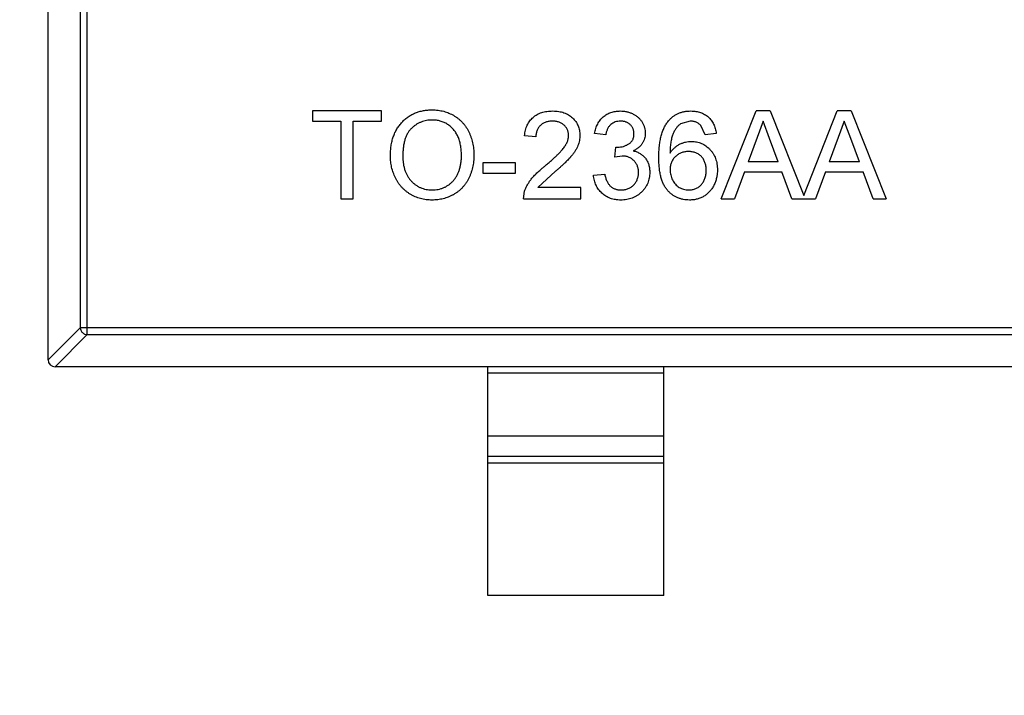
# Model space of a CAD drawing. Header units: millimetres. Extents: x -16 to 538, y -56 to 87.
# Tile 134 of 162: x 470.85 to 473.64, y 12.32 to 14.24. Entities that reach past the tile are written whole.
import ezdxf

# ---------------------------------------------------------------- set-up
doc = ezdxf.new("R2010")
doc.units = ezdxf.units.MM
doc.header["$LTSCALE"] = 1.21
doc.header["$MEASUREMENT"] = 0
doc.header["$PDMODE"] = 3
doc.header["$PDSIZE"] = 0.3125
doc.layers.get('0').update_dxf_attribs({"linetype": 'CONTINUOUS'})
doc.layers.get('DEFPOINTS').update_dxf_attribs({"linetype": 'CONTINUOUS'})
doc.layers.add('Dim', color=3, linetype='CONTINUOUS', lineweight=25)
doc.styles.get("Standard").update_dxf_attribs({"font": 'txt', "width": 0.8})
doc.dimstyles.get("Standard").update_dxf_attribs({"dimtxt": 0.15625, "dimasz": 0.1875, "dimexe": 0.125, "dimexo": 0.0625, "dimgap": 0.09, "dimtad": 0, "dimtih": 1, "dimtoh": 1, "dimzin": 4, "dimdsep": 46, "dimtxsty": 'STANDARD', "dimblk": '_FILLED', "dimblk1": '_FILLED', "dimblk2": '_FILLED', "dimcen": 0.09, "dimazin": 1, "dimtp": 0.01, "dimtm": 0.01, "dimtfac": 1, "dimtofl": 0, "dimtmove": 0, "dimatfit": 3, "dimldrblk": '_FILLED', "dimfxl": 1, "dimtolj": 1, "dimtzin": 4, "dimarcsym": 0})

# ---------------------------------------------------------------- blocks, each defined once
blk = doc.blocks.new('_FILLED')
at = {"color": 0, "linetype": 'ByBlock'}
blk.add_solid([(0, 0), (-1, 0.1667), (-1, -0.1667)], dxfattribs=at)
blk = doc.blocks.new('*D19')
at = {"color": 0, "linetype": 'ByBlock', "lineweight": -2}
for p, q in [((450.6432, 37.0225), (532.5397, 37.0225)), ((532.4147, 37.0225), (532.4147, 16.4209)), ((532.4147, -12.0275), (532.4147, 8.5742)), ((450.6432, -12.0275), (532.5397, -12.0275))]:
    blk.add_line(p, q, dxfattribs=at)
at = {"layer": 'DEFPOINTS', "color": 0, "linetype": 'ByBlock'}
for p in [(450.5807, 37.0225), (450.5807, -12.0275)]:
    blk.add_point(p, dxfattribs=at)
at = {"color": 0, "linetype": 'ByBlock', "lineweight": -2, "xscale": 2.54, "yscale": 2.54, "zscale": 2.54}
for p, rotation in [((532.4147, 37.0225), 90), ((532.4147, -12.0275), 270)]:
    blk.add_blockref('_FILLED', p, dxfattribs=dict(at, rotation=rotation))
at = {"color": 0, "linetype": 'ByBlock', "lineweight": -2, "insert": (532.4147, 12.4975), "char_height": 2.5, "attachment_point": 5, "rotation": 90}
blk.add_mtext('\\A1;49.05', dxfattribs=at)

msp = doc.modelspace()

# ---------------------------------------------------------------- linework, layer by layer
at = {"color": 7, "linetype": 'Continuous'}
for p, q in [((470.9268, 13.2717), (470.9268, 14.9317)), ((471.038, 13.3431), (471.038, 14.8603)), ((471.0183, 14.8406), (471.0183, 13.3628)), ((471.874, 13.9789), (471.6785, 13.9789)), ((471.6785, 13.9789), (471.6785, 13.9501)), ((471.874, 13.9501), (471.874, 13.9789)), ((472.8398, 13.7289), (472.939, 13.9789)), ((472.9788, 13.9789), (472.939, 13.9789)), ((472.9788, 13.9789), (473.0743, 13.7384)), ((473.0743, 13.7384), (473.1698, 13.9789)), ((473.2096, 13.9789), (473.1698, 13.9789)), ((473.2096, 13.9789), (473.3088, 13.7289)), ((471.6785, 13.9501), (471.7586, 13.9501)), ((471.7586, 13.9501), (471.7586, 13.7289)), ((471.7939, 13.9501), (471.874, 13.9501)), ((471.7939, 13.7289), (471.7939, 13.9501)), ((472.7516, 13.9501), (472.7243, 13.9427)), ((472.7939, 13.9116), (472.7823, 13.9373)), ((472.9589, 13.9501), (472.9418, 13.9039)), ((472.9773, 13.9004), (472.9589, 13.9501)), ((473.1897, 13.9501), (473.1726, 13.9039)), ((473.2081, 13.9004), (473.1897, 13.9501)), ((472.3131, 13.9052), (472.281, 13.9084)), ((472.5118, 13.9116), (472.4798, 13.9148)), ((472.8259, 13.9148), (472.7939, 13.9116)), ((472.9418, 13.9039), (472.9163, 13.8347)), ((473.0016, 13.8347), (472.9773, 13.9004)), ((473.1726, 13.9039), (473.147, 13.8347)), ((473.2324, 13.8347), (473.2081, 13.9004)), ((472.5372, 13.8475), (472.5405, 13.8764)), ((472.5405, 13.8764), (472.5451, 13.876)), ((472.2554, 13.8315), (472.1625, 13.8315)), ((472.1625, 13.8315), (472.1625, 13.8026)), ((472.2554, 13.8026), (472.2554, 13.8315)), ((472.5579, 13.8509), (472.5372, 13.8475)), ((473.0016, 13.8347), (472.9163, 13.8347)), ((473.2324, 13.8347), (473.147, 13.8347)), ((472.1625, 13.8026), (472.2554, 13.8026)), ((472.3687, 13.8074), (472.319, 13.761)), ((472.4766, 13.7962), (472.5086, 13.7994)), ((472.9056, 13.8059), (472.8772, 13.7289)), ((472.9056, 13.8059), (473.0122, 13.8059)), ((473.0407, 13.7289), (473.0122, 13.8059)), ((473.1364, 13.8059), (473.108, 13.7289)), ((473.1364, 13.8059), (473.243, 13.8059)), ((473.2714, 13.7289), (473.243, 13.8059)), ((472.2778, 13.7289), (472.2812, 13.7512)), ((472.4413, 13.761), (472.319, 13.761)), ((472.4413, 13.7289), (472.4413, 13.761)), ((471.7586, 13.7289), (471.7939, 13.7289)), ((472.2778, 13.7289), (472.4413, 13.7289)), ((472.8398, 13.7289), (472.8772, 13.7289)), ((473.0407, 13.7289), (473.108, 13.7289)), ((473.2714, 13.7289), (473.3088, 13.7289)), ((470.9268, 13.2714), (471.0183, 13.3628)), ((473.8354, 13.3628), (471.0183, 13.3628)), ((471.038, 13.3431), (470.9465, 13.2517)), ((471.038, 13.3431), (473.8157, 13.3431)), ((473.9068, 13.2517), (470.9468, 13.2517)), ((472.1768, 12.6017), (472.1768, 13.2517)), ((472.6768, 12.6017), (472.6768, 13.2517)), ((472.6768, 13.2339), (472.1768, 13.2339)), ((472.1768, 13.0557), (472.6768, 13.0557)), ((472.1768, 12.9977), (472.6768, 12.9977)), ((472.6768, 12.9779), (472.1768, 12.9779)), ((472.6768, 12.6017), (472.1768, 12.6017))]:
    msp.add_line(p, q, dxfattribs=at)
msp.add_arc((470.9468, 13.2717), 0.02, 180, 270, dxfattribs=at)
for points, knots in [([(471.8996, 13.8506), (471.8997, 13.8556), (471.8999, 13.8654), (471.9015, 13.8796), (471.904, 13.893), (471.9077, 13.9055), (471.9124, 13.9173), (471.918, 13.9282), (471.9249, 13.9382), (471.9326, 13.9474), (471.9412, 13.9555), (471.9504, 13.9627), (471.9603, 13.9687), (471.9707, 13.9736), (471.9818, 13.9775), (471.9935, 13.9801), (472.0057, 13.9818), (472.0141, 13.982), (472.0184, 13.9821)], [0, 0, 0, 0, 0.075226, 0.146575, 0.2145, 0.27953, 0.342403, 0.403496, 0.463762, 0.523864, 0.583252, 0.641302, 0.698898, 0.756295, 0.814628, 0.874325, 0.935783, 1, 1, 1, 1]), ([(472.0184, 13.9821), (472.0212, 13.9821), (472.0268, 13.982), (472.0351, 13.9812), (472.0432, 13.9799), (472.051, 13.9781), (472.0587, 13.9758), (472.0661, 13.973), (472.0733, 13.9696), (472.0803, 13.9658), (472.087, 13.9615), (472.0933, 13.9568), (472.0992, 13.9516), (472.1047, 13.9462), (472.1097, 13.9402), (472.1144, 13.9339), (472.1186, 13.9271), (472.1224, 13.92), (472.1258, 13.9126), (472.1287, 13.9048), (472.1312, 13.8969), (472.1333, 13.8887), (472.1348, 13.8802), (472.136, 13.8716), (472.1366, 13.8626), (472.1368, 13.8566), (472.1368, 13.8535)], [0, 0, 0, 0, 0.043099, 0.085587, 0.126908, 0.167967, 0.20845, 0.249025, 0.289281, 0.33001, 0.370598, 0.410466, 0.450033, 0.489688, 0.529116, 0.569037, 0.609703, 0.650759, 0.692509, 0.734219, 0.776707, 0.819552, 0.863351, 0.907839, 0.953334, 1, 1, 1, 1]), ([(472.281, 13.9084), (472.2814, 13.9112), (472.282, 13.9166), (472.2836, 13.9245), (472.2858, 13.9318), (472.2885, 13.9387), (472.2918, 13.945), (472.2956, 13.9509), (472.3001, 13.9562), (472.305, 13.961), (472.3105, 13.9652), (472.3164, 13.9689), (472.3228, 13.972), (472.3296, 13.9746), (472.3369, 13.9765), (472.3446, 13.9779), (472.3527, 13.9788), (472.3583, 13.9789), (472.3612, 13.9789)], [0, 0, 0, 0, 0.070675, 0.137493, 0.201473, 0.262869, 0.32255, 0.380737, 0.43822, 0.495487, 0.553484, 0.611346, 0.670644, 0.731587, 0.794183, 0.859445, 0.928208, 1, 1, 1, 1]), ([(472.3612, 13.9789), (472.3641, 13.9789), (472.3697, 13.9788), (472.3779, 13.9778), (472.3856, 13.9763), (472.3929, 13.9741), (472.3998, 13.9713), (472.4061, 13.9679), (472.412, 13.9639), (472.4174, 13.9592), (472.4223, 13.9541), (472.4265, 13.9487), (472.43, 13.9429), (472.4331, 13.937), (472.4353, 13.9306), (472.4369, 13.924), (472.438, 13.917), (472.438, 13.9123), (472.4381, 13.9099)], [0, 0, 0, 0, 0.074712, 0.145539, 0.213339, 0.278615, 0.342094, 0.40389, 0.465063, 0.526577, 0.587328, 0.64638, 0.704345, 0.761672, 0.819418, 0.878039, 0.937796, 1, 1, 1, 1]), ([(472.4798, 13.9148), (472.4803, 13.9173), (472.4812, 13.9222), (472.4832, 13.9292), (472.4857, 13.9358), (472.4886, 13.9419), (472.4919, 13.9477), (472.4957, 13.9529), (472.4999, 13.9578), (472.5045, 13.9622), (472.5095, 13.9662), (472.5148, 13.9696), (472.5205, 13.9725), (472.5264, 13.9748), (472.5326, 13.9767), (472.5391, 13.978), (472.5459, 13.9788), (472.5505, 13.9789), (472.5529, 13.9789)], [0, 0, 0, 0, 0.071036, 0.139343, 0.204958, 0.268332, 0.330129, 0.390664, 0.450861, 0.510587, 0.570374, 0.629455, 0.687994, 0.747581, 0.807839, 0.870034, 0.93381, 1, 1, 1, 1]), ([(472.5529, 13.9789), (472.5561, 13.9788), (472.5626, 13.9786), (472.572, 13.977), (472.581, 13.9743), (472.5895, 13.9705), (472.5974, 13.9659), (472.6044, 13.9604), (472.6104, 13.9541), (472.6153, 13.947), (472.6191, 13.9395), (472.622, 13.9317), (472.6237, 13.9236), (472.6239, 13.9181), (472.624, 13.9154)], [0, 0, 0, 0, 0.092054, 0.181008, 0.26913, 0.357137, 0.443549, 0.526433, 0.607453, 0.688385, 0.767854, 0.845531, 0.922529, 1, 1, 1, 1]), ([(472.6897, 13.9505), (472.6917, 13.9528), (472.6957, 13.9573), (472.7025, 13.9631), (472.7098, 13.968), (472.7176, 13.972), (472.7259, 13.9751), (472.7347, 13.9774), (472.7441, 13.9787), (472.7505, 13.9788), (472.7537, 13.9789)], [0, 0, 0, 0, 0.125625, 0.247619, 0.368528, 0.488104, 0.609878, 0.735382, 0.864448, 1, 1, 1, 1]), ([(472.7537, 13.9789), (472.7562, 13.9789), (472.761, 13.9788), (472.768, 13.978), (472.7747, 13.9766), (472.781, 13.9748), (472.787, 13.9724), (472.7927, 13.9695), (472.798, 13.966), (472.803, 13.962), (472.8076, 13.9575), (472.8116, 13.9526), (472.8152, 13.9473), (472.8184, 13.9416), (472.821, 13.9355), (472.8232, 13.929), (472.8248, 13.9221), (472.8255, 13.9173), (472.8259, 13.9148)], [0, 0, 0, 0, 0.068499, 0.134572, 0.198208, 0.259784, 0.319951, 0.379508, 0.438814, 0.498497, 0.558182, 0.617438, 0.677522, 0.737959, 0.80033, 0.86409, 0.930622, 1, 1, 1, 1]), ([(472.0186, 13.9533), (472.0158, 13.9532), (472.0102, 13.9531), (472.0021, 13.9519), (471.9942, 13.9501), (471.9866, 13.9475), (471.9794, 13.9441), (471.9724, 13.94), (471.9657, 13.9352), (471.9594, 13.9296), (471.9535, 13.9232), (471.9485, 13.9156), (471.9443, 13.9071), (471.9408, 13.8977), (471.9381, 13.8872), (471.9363, 13.8758), (471.9351, 13.8633), (471.935, 13.8547), (471.9349, 13.8502)], [0, 0, 0, 0, 0.055943, 0.110382, 0.164048, 0.216759, 0.269601, 0.323009, 0.377581, 0.433449, 0.490922, 0.550625, 0.613117, 0.679861, 0.751358, 0.828261, 0.910795, 1, 1, 1, 1]), ([(472.1016, 13.8538), (472.1015, 13.8563), (472.1015, 13.8611), (472.1009, 13.8682), (472.1002, 13.8752), (472.0991, 13.8819), (472.0976, 13.8883), (472.096, 13.8945), (472.0939, 13.9005), (472.0916, 13.9062), (472.0889, 13.9117), (472.086, 13.9168), (472.0827, 13.9216), (472.0792, 13.9261), (472.0753, 13.9303), (472.0712, 13.9342), (472.0668, 13.9377), (472.0621, 13.941), (472.0572, 13.9439), (472.0521, 13.9464), (472.0469, 13.9486), (472.0415, 13.9502), (472.036, 13.9516), (472.0303, 13.9526), (472.0245, 13.9532), (472.0206, 13.9532), (472.0186, 13.9533)], [0, 0, 0, 0, 0.050852, 0.099752, 0.147438, 0.194086, 0.239171, 0.28334, 0.326577, 0.368936, 0.410572, 0.451051, 0.490877, 0.530044, 0.568937, 0.607578, 0.64642, 0.685679, 0.724799, 0.763513, 0.802173, 0.84074, 0.879649, 0.919071, 0.959098, 1, 1, 1, 1]), ([(472.3605, 13.9501), (472.3587, 13.95), (472.3553, 13.95), (472.3504, 13.9494), (472.3456, 13.9485), (472.3412, 13.9472), (472.337, 13.9455), (472.3331, 13.9434), (472.3294, 13.941), (472.3261, 13.9382), (472.3231, 13.9351), (472.3204, 13.9317), (472.3182, 13.928), (472.3164, 13.924), (472.3149, 13.9197), (472.3138, 13.9151), (472.3133, 13.9102), (472.3132, 13.9069), (472.3131, 13.9052)], [0, 0, 0, 0, 0.070696, 0.138358, 0.20337, 0.2657, 0.327256, 0.386512, 0.445858, 0.505173, 0.56378, 0.622343, 0.680824, 0.739795, 0.800801, 0.864239, 0.930631, 1, 1, 1, 1]), ([(472.406, 13.9096), (472.406, 13.911), (472.4059, 13.9138), (472.4053, 13.9178), (472.4044, 13.9217), (472.4029, 13.9254), (472.4012, 13.9289), (472.399, 13.9323), (472.3964, 13.9354), (472.3934, 13.9384), (472.3902, 13.9412), (472.3866, 13.9435), (472.3829, 13.9456), (472.3789, 13.9473), (472.3746, 13.9485), (472.3701, 13.9494), (472.3654, 13.95), (472.3621, 13.95), (472.3605, 13.9501)], [0, 0, 0, 0, 0.061762, 0.121174, 0.179421, 0.236843, 0.294322, 0.353191, 0.412721, 0.474522, 0.537057, 0.599591, 0.662367, 0.725246, 0.790316, 0.857724, 0.927232, 1, 1, 1, 1]), ([(472.5539, 13.9501), (472.5512, 13.95), (472.546, 13.9498), (472.5386, 13.9479), (472.5319, 13.9449), (472.5269, 13.9413), (472.5234, 13.9379), (472.521, 13.9351), (472.5188, 13.9319), (472.5169, 13.9284), (472.5153, 13.9246), (472.5138, 13.9206), (472.5126, 13.9162), (472.5121, 13.9132), (472.5118, 13.9116)], [0, 0, 0, 0, 0.127797, 0.246795, 0.362284, 0.477652, 0.536237, 0.59559, 0.656344, 0.719085, 0.784349, 0.852876, 0.924551, 1, 1, 1, 1]), ([(472.5919, 13.9143), (472.5919, 13.9156), (472.5919, 13.9181), (472.5914, 13.9217), (472.5905, 13.9252), (472.5893, 13.9285), (472.5878, 13.9316), (472.586, 13.9345), (472.5838, 13.9374), (472.5813, 13.94), (472.5786, 13.9424), (472.5756, 13.9444), (472.5725, 13.9462), (472.5691, 13.9476), (472.5656, 13.9487), (472.5618, 13.9495), (472.5579, 13.95), (472.5552, 13.9501), (472.5539, 13.9501)], [0, 0, 0, 0, 0.065093, 0.127304, 0.188122, 0.247131, 0.306077, 0.365678, 0.426103, 0.487841, 0.550317, 0.611805, 0.672737, 0.734883, 0.79768, 0.862475, 0.929775, 1, 1, 1, 1]), ([(472.6625, 13.846), (472.6625, 13.8489), (472.6625, 13.8547), (472.6629, 13.8632), (472.6633, 13.8715), (472.6641, 13.8794), (472.665, 13.887), (472.6663, 13.8943), (472.6676, 13.9013), (472.6692, 13.908), (472.671, 13.9144), (472.6731, 13.9205), (472.6752, 13.9263), (472.6777, 13.9317), (472.6803, 13.9369), (472.6833, 13.9417), (472.6863, 13.9463), (472.6886, 13.9491), (472.6897, 13.9505)], [0, 0, 0, 0, 0.080034, 0.157854, 0.232564, 0.304731, 0.374384, 0.441663, 0.506048, 0.568692, 0.628715, 0.687238, 0.743227, 0.797567, 0.850239, 0.901629, 0.951067, 1, 1, 1, 1]), ([(472.7243, 13.9427), (472.7223, 13.9409), (472.718, 13.9374), (472.7124, 13.9308), (472.7074, 13.9232), (472.7037, 13.916), (472.7011, 13.9096), (472.6994, 13.9042), (472.698, 13.8981), (472.6968, 13.8915), (472.6958, 13.8843), (472.6951, 13.8765), (472.6946, 13.8682), (472.6946, 13.8624), (472.6945, 13.8594)], [0, 0, 0, 0, 0.088609, 0.181893, 0.280787, 0.38702, 0.444107, 0.506454, 0.574396, 0.647656, 0.726426, 0.811458, 0.90278, 1, 1, 1, 1]), ([(472.7823, 13.9373), (472.7812, 13.9383), (472.7792, 13.9403), (472.7758, 13.9429), (472.7722, 13.9451), (472.7685, 13.9469), (472.7645, 13.9484), (472.7604, 13.9494), (472.7561, 13.95), (472.7531, 13.95), (472.7516, 13.9501)], [0, 0, 0, 0, 0.128545, 0.252818, 0.375212, 0.497113, 0.618546, 0.742222, 0.869458, 1, 1, 1, 1]), ([(472.3388, 13.8224), (472.342, 13.8251), (472.3482, 13.8303), (472.357, 13.8381), (472.365, 13.8453), (472.3721, 13.852), (472.3784, 13.8583), (472.3838, 13.864), (472.3885, 13.8693), (472.3924, 13.8742), (472.3957, 13.8788), (472.3984, 13.8833), (472.4007, 13.8878), (472.4027, 13.8922), (472.4042, 13.8966), (472.4052, 13.901), (472.4059, 13.9053), (472.406, 13.9082), (472.406, 13.9096)], [0, 0, 0, 0, 0.11141, 0.214526, 0.309417, 0.396087, 0.474284, 0.544374, 0.60642, 0.660582, 0.709794, 0.756451, 0.800767, 0.843168, 0.884295, 0.923885, 0.962359, 1, 1, 1, 1]), ([(472.4381, 13.9099), (472.438, 13.9074), (472.4379, 13.9025), (472.4368, 13.8951), (472.435, 13.8878), (472.4325, 13.8804), (472.4292, 13.8731), (472.425, 13.8656), (472.4197, 13.8579), (472.4147, 13.8513), (472.41, 13.8459), (472.4059, 13.8414), (472.4011, 13.8366), (472.3958, 13.8314), (472.3898, 13.8259), (472.3834, 13.82), (472.3762, 13.8138), (472.3713, 13.8095), (472.3687, 13.8074)], [0, 0, 0, 0, 0.057945, 0.116018, 0.174826, 0.234683, 0.296827, 0.364061, 0.436192, 0.51426, 0.556976, 0.604856, 0.657675, 0.715751, 0.77884, 0.847501, 0.921228, 1, 1, 1, 1]), ([(472.5451, 13.876), (472.548, 13.8761), (472.5538, 13.8763), (472.5622, 13.8782), (472.5702, 13.8811), (472.5764, 13.8845), (472.581, 13.8878), (472.5838, 13.8907), (472.5864, 13.8938), (472.5884, 13.8973), (472.5901, 13.9011), (472.5911, 13.9053), (472.5919, 13.9097), (472.5919, 13.9128), (472.5919, 13.9143)], [0, 0, 0, 0, 0.129789, 0.254605, 0.378435, 0.50292, 0.565018, 0.624848, 0.683448, 0.742765, 0.802757, 0.86522, 0.930779, 1, 1, 1, 1]), ([(472.624, 13.9154), (472.6239, 13.9128), (472.6237, 13.9077), (472.622, 13.9002), (472.6193, 13.8931), (472.6155, 13.8863), (472.6107, 13.8801), (472.6047, 13.8746), (472.5978, 13.8697), (472.5926, 13.8671), (472.5899, 13.8658)], [0, 0, 0, 0, 0.121951, 0.240787, 0.35855, 0.479066, 0.601519, 0.727551, 0.859932, 1, 1, 1, 1]), ([(472.6945, 13.8594), (472.6964, 13.8621), (472.7001, 13.8673), (472.7066, 13.8741), (472.7137, 13.8798), (472.7215, 13.8844), (472.7296, 13.888), (472.738, 13.8905), (472.7466, 13.8921), (472.7523, 13.8923), (472.7552, 13.8924)], [0, 0, 0, 0, 0.13549, 0.265229, 0.390778, 0.51542, 0.638317, 0.759642, 0.878902, 1, 1, 1, 1]), ([(472.7552, 13.8924), (472.7578, 13.8923), (472.7627, 13.8922), (472.77, 13.8911), (472.777, 13.8893), (472.7838, 13.8869), (472.7901, 13.8836), (472.7963, 13.8798), (472.8021, 13.8751), (472.8076, 13.8698), (472.8127, 13.864), (472.8171, 13.8577), (472.8208, 13.851), (472.8238, 13.8438), (472.8262, 13.8363), (472.8279, 13.8283), (472.8289, 13.8199), (472.829, 13.8142), (472.8291, 13.8113)], [0, 0, 0, 0, 0.061347, 0.121203, 0.179863, 0.238152, 0.296252, 0.35519, 0.415676, 0.478379, 0.541524, 0.603977, 0.666513, 0.729491, 0.79371, 0.859736, 0.928449, 1, 1, 1, 1]), ([(472.0181, 13.7546), (472.021, 13.7546), (472.0269, 13.7548), (472.0354, 13.756), (472.0435, 13.7581), (472.0513, 13.7609), (472.0586, 13.7646), (472.0656, 13.769), (472.0721, 13.7743), (472.0782, 13.7803), (472.0837, 13.7872), (472.0885, 13.7947), (472.0925, 13.8029), (472.0959, 13.8117), (472.0984, 13.8213), (472.1003, 13.8316), (472.1014, 13.8425), (472.1015, 13.8499), (472.1016, 13.8538)], [0, 0, 0, 0, 0.061055, 0.119545, 0.176806, 0.232956, 0.288583, 0.344667, 0.401662, 0.46054, 0.520477, 0.581213, 0.643431, 0.707961, 0.775371, 0.846414, 0.921152, 1, 1, 1, 1]), ([(472.1368, 13.8535), (472.1368, 13.8504), (472.1367, 13.8443), (472.136, 13.8352), (472.1347, 13.8264), (472.1331, 13.8178), (472.1309, 13.8095), (472.1283, 13.8014), (472.1252, 13.7936), (472.1217, 13.7861), (472.1177, 13.7789), (472.1133, 13.7721), (472.1085, 13.7658), (472.1033, 13.7599), (472.0977, 13.7544), (472.0916, 13.7495), (472.0852, 13.7449), (472.0785, 13.7409), (472.0714, 13.7374), (472.0642, 13.7343), (472.0569, 13.7316), (472.0494, 13.7294), (472.0418, 13.7278), (472.0341, 13.7266), (472.0262, 13.7259), (472.0209, 13.7258), (472.0182, 13.7257)], [0, 0, 0, 0, 0.04756, 0.093962, 0.139112, 0.183626, 0.227457, 0.270703, 0.313611, 0.35626, 0.398366, 0.439557, 0.480045, 0.519888, 0.559658, 0.599421, 0.639208, 0.679668, 0.72002, 0.759859, 0.79956, 0.839199, 0.878956, 0.918794, 0.959083, 1, 1, 1, 1]), ([(472.5899, 13.8658), (472.5917, 13.8653), (472.5952, 13.8645), (472.6002, 13.8626), (472.605, 13.8605), (472.6095, 13.858), (472.6136, 13.8551), (472.6176, 13.852), (472.6211, 13.8484), (472.6244, 13.8445), (472.6273, 13.8404), (472.6298, 13.836), (472.632, 13.8313), (472.6338, 13.8264), (472.6351, 13.8212), (472.6361, 13.8157), (472.6367, 13.81), (472.6368, 13.8061), (472.6368, 13.8041)], [0, 0, 0, 0, 0.065828, 0.128938, 0.190858, 0.251186, 0.310974, 0.37005, 0.429672, 0.489507, 0.549975, 0.610075, 0.670915, 0.732909, 0.796711, 0.861825, 0.929892, 1, 1, 1, 1]), ([(472.7464, 13.8635), (472.7446, 13.8635), (472.7411, 13.8635), (472.736, 13.8627), (472.7311, 13.8616), (472.7263, 13.8601), (472.7218, 13.8581), (472.7175, 13.8556), (472.7134, 13.8526), (472.7095, 13.8493), (472.706, 13.8457), (472.7029, 13.8417), (472.7004, 13.8374), (472.6981, 13.8328), (472.6965, 13.828), (472.6954, 13.8229), (472.6946, 13.8175), (472.6946, 13.8138), (472.6945, 13.8119)], [0, 0, 0, 0, 0.064812, 0.127718, 0.189086, 0.249562, 0.309738, 0.370215, 0.431085, 0.493911, 0.55657, 0.617553, 0.678119, 0.739063, 0.801665, 0.864956, 0.93089, 1, 1, 1, 1]), ([(472.7971, 13.8103), (472.797, 13.8123), (472.797, 13.8162), (472.7963, 13.8219), (472.7953, 13.8273), (472.7937, 13.8324), (472.7919, 13.8371), (472.7895, 13.8415), (472.7867, 13.8456), (472.7835, 13.8493), (472.78, 13.8527), (472.7761, 13.8556), (472.7719, 13.8581), (472.7674, 13.8601), (472.7626, 13.8616), (472.7574, 13.8627), (472.752, 13.8635), (472.7483, 13.8635), (472.7464, 13.8635)], [0, 0, 0, 0, 0.072229, 0.141252, 0.207439, 0.270245, 0.331238, 0.391254, 0.450152, 0.509008, 0.567734, 0.625726, 0.683708, 0.742407, 0.803094, 0.865865, 0.931379, 1, 1, 1, 1]), ([(472.0182, 13.7257), (472.0153, 13.7258), (472.0097, 13.7259), (472.0012, 13.7267), (471.993, 13.728), (471.9851, 13.7298), (471.9773, 13.7322), (471.9699, 13.7352), (471.9626, 13.7386), (471.9556, 13.7425), (471.9489, 13.7469), (471.9427, 13.7517), (471.9368, 13.7569), (471.9314, 13.7626), (471.9263, 13.7685), (471.9217, 13.7749), (471.9175, 13.7816), (471.9138, 13.7888), (471.9104, 13.7961), (471.9076, 13.8036), (471.9051, 13.8111), (471.9031, 13.8188), (471.9015, 13.8266), (471.9005, 13.8345), (471.8997, 13.8425), (471.8997, 13.8479), (471.8996, 13.8506)], [0, 0, 0, 0, 0.044697, 0.088534, 0.131409, 0.173814, 0.215715, 0.257247, 0.298848, 0.340604, 0.382029, 0.42297, 0.463632, 0.504048, 0.544591, 0.584964, 0.626265, 0.667979, 0.709943, 0.751382, 0.792619, 0.833948, 0.875008, 0.916446, 0.957907, 1, 1, 1, 1]), ([(471.9349, 13.8502), (471.9349, 13.8466), (471.935, 13.8396), (471.9363, 13.8293), (471.9381, 13.8196), (471.9406, 13.8105), (471.944, 13.802), (471.948, 13.7941), (471.9529, 13.7868), (471.9584, 13.7801), (471.9645, 13.7741), (471.971, 13.7689), (471.978, 13.7645), (471.9853, 13.7608), (471.9929, 13.758), (472.001, 13.756), (472.0094, 13.7548), (472.0151, 13.7546), (472.0181, 13.7546)], [0, 0, 0, 0, 0.075964, 0.148125, 0.217201, 0.2833, 0.347202, 0.4093, 0.470426, 0.531588, 0.591739, 0.650258, 0.707303, 0.764208, 0.821148, 0.879119, 0.938423, 1, 1, 1, 1]), ([(472.6048, 13.8044), (472.6047, 13.8061), (472.6046, 13.8093), (472.604, 13.814), (472.603, 13.8186), (472.6015, 13.8228), (472.5997, 13.8269), (472.5974, 13.8308), (472.5947, 13.8344), (472.5916, 13.8378), (472.5882, 13.8409), (472.5845, 13.8436), (472.5806, 13.8458), (472.5765, 13.8477), (472.5722, 13.8492), (472.5676, 13.8502), (472.5628, 13.8508), (472.5596, 13.8509), (472.5579, 13.8509)], [0, 0, 0, 0, 0.067051, 0.13118, 0.193722, 0.254499, 0.314763, 0.375117, 0.436023, 0.498297, 0.560571, 0.621619, 0.681973, 0.742853, 0.804272, 0.867473, 0.932273, 1, 1, 1, 1]), ([(472.7501, 13.7257), (472.7469, 13.7258), (472.7407, 13.726), (472.7317, 13.7273), (472.7231, 13.7295), (472.7149, 13.7326), (472.7071, 13.7365), (472.6999, 13.7414), (472.693, 13.7471), (472.6867, 13.7537), (472.6809, 13.7613), (472.676, 13.7701), (472.6717, 13.78), (472.6683, 13.791), (472.6657, 13.8032), (472.6638, 13.8165), (472.6627, 13.8308), (472.6625, 13.8408), (472.6625, 13.846)], [0, 0, 0, 0, 0.056157, 0.110133, 0.162537, 0.213912, 0.265146, 0.31651, 0.369179, 0.423123, 0.479276, 0.538691, 0.601978, 0.670125, 0.74365, 0.82281, 0.908261, 1, 1, 1, 1]), ([(472.2812, 13.7512), (472.2823, 13.7541), (472.2844, 13.7601), (472.2888, 13.7687), (472.2939, 13.7772), (472.2989, 13.7842), (472.3035, 13.7897), (472.3074, 13.7941), (472.3116, 13.7985), (472.3163, 13.8031), (472.3214, 13.8078), (472.3268, 13.8126), (472.3326, 13.8175), (472.3367, 13.8208), (472.3388, 13.8224)], [0, 0, 0, 0, 0.100388, 0.204407, 0.310686, 0.422157, 0.480685, 0.543238, 0.6095, 0.679555, 0.753841, 0.831641, 0.913813, 1, 1, 1, 1]), ([(472.5543, 13.7257), (472.5517, 13.7258), (472.5465, 13.7259), (472.539, 13.7269), (472.5317, 13.7283), (472.5249, 13.7305), (472.5183, 13.7332), (472.5121, 13.7367), (472.5062, 13.7407), (472.5008, 13.7453), (472.4957, 13.7504), (472.4912, 13.7558), (472.4874, 13.7617), (472.484, 13.7679), (472.4812, 13.7745), (472.4791, 13.7814), (472.4775, 13.7887), (472.4769, 13.7937), (472.4766, 13.7962)], [0, 0, 0, 0, 0.067794, 0.133464, 0.196934, 0.258481, 0.319787, 0.380431, 0.44099, 0.502867, 0.564806, 0.625526, 0.685604, 0.746041, 0.807347, 0.869717, 0.93379, 1, 1, 1, 1]), ([(472.5086, 13.7994), (472.509, 13.7975), (472.5099, 13.7938), (472.5114, 13.7885), (472.5131, 13.7835), (472.5152, 13.779), (472.5172, 13.7749), (472.5196, 13.7712), (472.5222, 13.7679), (472.5249, 13.7651), (472.528, 13.7626), (472.5312, 13.7604), (472.5346, 13.7586), (472.5384, 13.7572), (472.5423, 13.756), (472.5465, 13.7551), (472.5509, 13.7546), (472.5539, 13.7546), (472.5555, 13.7546)], [0, 0, 0, 0, 0.082566, 0.15976, 0.233155, 0.301356, 0.365752, 0.426437, 0.484185, 0.539549, 0.593156, 0.647048, 0.701446, 0.757, 0.81384, 0.873058, 0.934963, 1, 1, 1, 1]), ([(472.6368, 13.8041), (472.6367, 13.8015), (472.6366, 13.7962), (472.6355, 13.7884), (472.6336, 13.781), (472.6311, 13.7738), (472.6278, 13.7669), (472.6237, 13.7604), (472.6189, 13.7542), (472.6135, 13.7484), (472.6075, 13.7431), (472.6011, 13.7384), (472.5942, 13.7345), (472.587, 13.7313), (472.5794, 13.7288), (472.5714, 13.727), (472.563, 13.7259), (472.5573, 13.7258), (472.5543, 13.7257)], [0, 0, 0, 0, 0.063503, 0.124805, 0.18492, 0.244376, 0.303775, 0.364133, 0.425376, 0.488388, 0.551743, 0.61386, 0.67564, 0.737737, 0.800417, 0.864658, 0.930985, 1, 1, 1, 1]), ([(472.5555, 13.7546), (472.5573, 13.7546), (472.5609, 13.7546), (472.566, 13.7554), (472.571, 13.7565), (472.5756, 13.7581), (472.58, 13.7601), (472.584, 13.7626), (472.5879, 13.7655), (472.5914, 13.7688), (472.5945, 13.7725), (472.5973, 13.7764), (472.5996, 13.7806), (472.6015, 13.7849), (472.6029, 13.7895), (472.604, 13.7943), (472.6047, 13.7993), (472.6047, 13.8027), (472.6048, 13.8044)], [0, 0, 0, 0, 0.069461, 0.135658, 0.19962, 0.261651, 0.322053, 0.38234, 0.443223, 0.50493, 0.56682, 0.6276, 0.687476, 0.747351, 0.808174, 0.870133, 0.933721, 1, 1, 1, 1]), ([(472.6945, 13.8119), (472.6946, 13.8094), (472.6948, 13.8044), (472.6961, 13.797), (472.6983, 13.7898), (472.7014, 13.7828), (472.7051, 13.7764), (472.7096, 13.7706), (472.7146, 13.7657), (472.7202, 13.7616), (472.7264, 13.7585), (472.7331, 13.7562), (472.7402, 13.7548), (472.7451, 13.7547), (472.7476, 13.7546)], [0, 0, 0, 0, 0.086177, 0.171222, 0.257573, 0.34515, 0.431508, 0.513644, 0.593539, 0.672806, 0.752058, 0.831493, 0.913823, 1, 1, 1, 1]), ([(472.7476, 13.7546), (472.7494, 13.7546), (472.7529, 13.7547), (472.758, 13.7554), (472.7629, 13.7566), (472.7675, 13.7582), (472.7719, 13.7604), (472.776, 13.7629), (472.7798, 13.766), (472.7834, 13.7695), (472.7866, 13.7734), (472.7894, 13.7777), (472.7918, 13.7823), (472.7937, 13.7873), (472.7952, 13.7925), (472.7963, 13.7981), (472.797, 13.8041), (472.797, 13.8082), (472.7971, 13.8103)], [0, 0, 0, 0, 0.063965, 0.124854, 0.184383, 0.242748, 0.2999, 0.357059, 0.415719, 0.475258, 0.535508, 0.596291, 0.657728, 0.721052, 0.786261, 0.853834, 0.925318, 1, 1, 1, 1]), ([(472.8291, 13.8113), (472.829, 13.8074), (472.8287, 13.7998), (472.8268, 13.7885), (472.8236, 13.7777), (472.8198, 13.7691), (472.8163, 13.7626), (472.8133, 13.758), (472.8101, 13.7537), (472.8068, 13.7496), (472.8031, 13.7459), (472.7992, 13.7424), (472.7951, 13.7393), (472.7907, 13.7364), (472.7862, 13.7339), (472.7815, 13.7317), (472.7766, 13.7299), (472.7716, 13.7284), (472.7665, 13.7272), (472.7611, 13.7263), (472.7557, 13.7258), (472.752, 13.7257), (472.7501, 13.7257)], [0, 0, 0, 0, 0.088899, 0.17544, 0.261633, 0.34801, 0.390819, 0.432814, 0.473776, 0.514166, 0.554107, 0.594121, 0.63362, 0.673585, 0.71348, 0.75336, 0.792891, 0.833007, 0.873643, 0.914893, 0.95695, 1, 1, 1, 1]), ([(471.0183, 13.3628), (471.0183, 13.3603), (471.0195, 13.3552), (471.0239, 13.3488), (471.0303, 13.3444), (471.0354, 13.3432), (471.038, 13.3431)], [0, 0, 0, 0, 0.249032, 0.5, 0.750968, 1, 1, 1, 1])]:
    msp.add_open_spline(points, degree=3, knots=knots, dxfattribs=at)

# ---------------------------------------------------------------- dimensions: what is measured, and where the dimension line sits
at = {"layer": 'Dim'}
dim = msp.add_linear_dim(base=(532.4147, -12.0275), p1=(450.5807, 37.0225), p2=(450.5807, -12.0275), angle=90, dimstyle='STANDARD', override={"dimtxt": 2.5, "dimasz": 2.54, "dimtih": 0, "dimtoh": 0, "dimzin": 0, "dimcen": 0.198, "dimadec": 0, "dimazin": 0, "dimtp": 0, "dimtm": 0, "dimtdec": 4, "dimtzin": 0}, dxfattribs=at)
dim.commit()
dim.dimension.update_dxf_attribs({"geometry": '*D19', "text_midpoint": (532.4147, 12.4975)})

doc.saveas('drawing.dxf')
